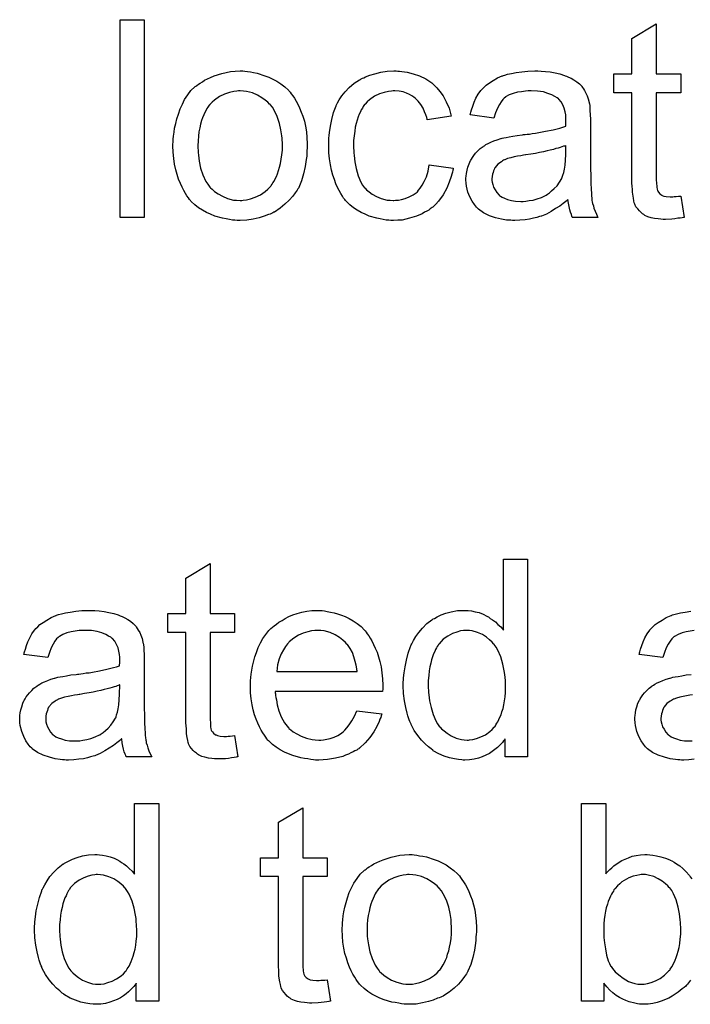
# Model space of a CAD drawing. Extents: x -1.3 to 9.2, y -4.6 to 3.5.
# Tile 105 of 215: x 5.362 to 5.634, y -0.904 to -0.505. Entities that reach past the tile are written whole.
import ezdxf

# ---------------------------------------------------------------- set-up
doc = ezdxf.new("R2010")
doc.units = 0
doc.layers.add('acc-ni-360-23-a_document', color=1, linetype='CONTINUOUS')

msp = doc.modelspace()

# ---------------------------------------------------------------- linework, layer by layer
at = {"layer": 'acc-ni-360-23-a_document', "color": 1}
for points in [[(5.412722, -0.585337), (5.402888, -0.585337), (5.402888, -0.505273), (5.412722, -0.505273), (5.412722, -0.585337)], [(5.619941, -0.527256), (5.629891, -0.527256), (5.629891, -0.534892), (5.619941, -0.534892), (5.619941, -0.569024), (5.619941, -0.569255), (5.619941, -0.569718), (5.619941, -0.570412), (5.620056, -0.571222), (5.620172, -0.573073), (5.620288, -0.573883), (5.620404, -0.574462), (5.620519, -0.574693), (5.620866, -0.575156), (5.621329, -0.575734), (5.622139, -0.576313), (5.62237, -0.576428), (5.622949, -0.57666), (5.62399, -0.576891), (5.625494, -0.577007), (5.626651, -0.577007), (5.62723, -0.576891), (5.62804, -0.576891), (5.628965, -0.576775), (5.629891, -0.57666), (5.631164, -0.585337), (5.630932, -0.585337), (5.63047, -0.585453), (5.62966, -0.585569), (5.628618, -0.585684), (5.627461, -0.585916), (5.626189, -0.586032), (5.623643, -0.586147), (5.622718, -0.586147), (5.621792, -0.586032), (5.620635, -0.585916), (5.619247, -0.5858), (5.617858, -0.585453), (5.616586, -0.585106), (5.615313, -0.584527), (5.615197, -0.584412), (5.61485, -0.58418), (5.614387, -0.583833), (5.613693, -0.583255), (5.613114, -0.582676), (5.61242, -0.581866), (5.611726, -0.581056), (5.611263, -0.580015), (5.611263, -0.579899), (5.611032, -0.579437), (5.610916, -0.578627), (5.610685, -0.57747), (5.610453, -0.575966), (5.610338, -0.57504), (5.610338, -0.573999), (5.610222, -0.572726), (5.610106, -0.571453), (5.610106, -0.570065), (5.610106, -0.568445), (5.610106, -0.534892), (5.602817, -0.534892), (5.602817, -0.527256), (5.610106, -0.527256), (5.610106, -0.512909), (5.619941, -0.507008), (5.619941, -0.527256)], [(5.453449, -0.526099), (5.45449, -0.526215), (5.455647, -0.526446), (5.456919, -0.526677), (5.458424, -0.526909), (5.461547, -0.52795), (5.463167, -0.528529), (5.464787, -0.529338), (5.466407, -0.530148), (5.468027, -0.531305), (5.469531, -0.532462), (5.471035, -0.533851), (5.471151, -0.533966), (5.471382, -0.534198), (5.471729, -0.534661), (5.472192, -0.535239), (5.47277, -0.536049), (5.473465, -0.53709), (5.474159, -0.538247), (5.474853, -0.53952), (5.475547, -0.540909), (5.476241, -0.542644), (5.476936, -0.54438), (5.477514, -0.546346), (5.477977, -0.548429), (5.478324, -0.550627), (5.478555, -0.552941), (5.478671, -0.555487), (5.478671, -0.555602), (5.478671, -0.555949), (5.478671, -0.556528), (5.478671, -0.557338), (5.478555, -0.558264), (5.47844, -0.55942), (5.47844, -0.560577), (5.478208, -0.56185), (5.477861, -0.564743), (5.477167, -0.567635), (5.476357, -0.570528), (5.4752, -0.573189), (5.4752, -0.573304), (5.475084, -0.57342), (5.474853, -0.573767), (5.474622, -0.57423), (5.473812, -0.575387), (5.47277, -0.576775), (5.471382, -0.578395), (5.469646, -0.580015), (5.46768, -0.581635), (5.465366, -0.583139), (5.46525, -0.583139), (5.465134, -0.583255), (5.464787, -0.583486), (5.464209, -0.583717), (5.46363, -0.583949), (5.462936, -0.58418), (5.4612, -0.584875), (5.459234, -0.585453), (5.456804, -0.586032), (5.454258, -0.586494), (5.451482, -0.58661), (5.450325, -0.58661), (5.449399, -0.586494), (5.448358, -0.586379), (5.447201, -0.586147), (5.445812, -0.585916), (5.444424, -0.585684), (5.4413, -0.584759), (5.439565, -0.584065), (5.437945, -0.58337), (5.436325, -0.582445), (5.434705, -0.581404), (5.433201, -0.580246), (5.431697, -0.578858), (5.431581, -0.578742), (5.43135, -0.578511), (5.431003, -0.578048), (5.43054, -0.577354), (5.429961, -0.576544), (5.429383, -0.575619), (5.428689, -0.574462), (5.427994, -0.573073), (5.4273, -0.571569), (5.426606, -0.569833), (5.426028, -0.567982), (5.425449, -0.566015), (5.424986, -0.563817), (5.424639, -0.561503), (5.424408, -0.558958), (5.424292, -0.556297), (5.424292, -0.556065), (5.424292, -0.555602), (5.424408, -0.554793), (5.424408, -0.553635), (5.424524, -0.552363), (5.424755, -0.550743), (5.424986, -0.549123), (5.425449, -0.547272), (5.425912, -0.545421), (5.42649, -0.543454), (5.427185, -0.541371), (5.42811, -0.539404), (5.429036, -0.537553), (5.430309, -0.535702), (5.431581, -0.533966), (5.433201, -0.532462), (5.433317, -0.532347), (5.433548, -0.532231), (5.434011, -0.531884), (5.434589, -0.531421), (5.435284, -0.530958), (5.436209, -0.53038), (5.437135, -0.529801), (5.438292, -0.529223), (5.439565, -0.528644), (5.440953, -0.528066), (5.444077, -0.527024), (5.447663, -0.526215), (5.449515, -0.526099), (5.451482, -0.525983), (5.452639, -0.525983), (5.453449, -0.526099)], [(5.515348, -0.526099), (5.516042, -0.526099), (5.516968, -0.526215), (5.519166, -0.526562), (5.521596, -0.52714), (5.524141, -0.528066), (5.526687, -0.529223), (5.529116, -0.530843), (5.529232, -0.530843), (5.529348, -0.531074), (5.530042, -0.531768), (5.531083, -0.532809), (5.532356, -0.534314), (5.533629, -0.536165), (5.534901, -0.538479), (5.536058, -0.54114), (5.536868, -0.544264), (5.527265, -0.545768), (5.527265, -0.545652), (5.527149, -0.545537), (5.527034, -0.544842), (5.526687, -0.543801), (5.526108, -0.542528), (5.52553, -0.54114), (5.524604, -0.539636), (5.523563, -0.538247), (5.522406, -0.53709), (5.52229, -0.536975), (5.521827, -0.536628), (5.521017, -0.536165), (5.520092, -0.535586), (5.518819, -0.535008), (5.517431, -0.534545), (5.515811, -0.534198), (5.514075, -0.534082), (5.513381, -0.534082), (5.512803, -0.534198), (5.51153, -0.534314), (5.509794, -0.534776), (5.507943, -0.535355), (5.505861, -0.53628), (5.503894, -0.537669), (5.502968, -0.538479), (5.502042, -0.539404), (5.502042, -0.53952), (5.501811, -0.539636), (5.50158, -0.539983), (5.501348, -0.540446), (5.501001, -0.541024), (5.500538, -0.541718), (5.500191, -0.542528), (5.499729, -0.543454), (5.499266, -0.544611), (5.498919, -0.545884), (5.498456, -0.547272), (5.498109, -0.548776), (5.497877, -0.550396), (5.497646, -0.552247), (5.497414, -0.554214), (5.497414, -0.556297), (5.497414, -0.556412), (5.497414, -0.556759), (5.497414, -0.557454), (5.49753, -0.558148), (5.49753, -0.559189), (5.497646, -0.56023), (5.497993, -0.562776), (5.498456, -0.565553), (5.499266, -0.568445), (5.500307, -0.57099), (5.501001, -0.572263), (5.501811, -0.573304), (5.502042, -0.573536), (5.502621, -0.574114), (5.503662, -0.574924), (5.504935, -0.57585), (5.506671, -0.576891), (5.508637, -0.577701), (5.510951, -0.57828), (5.512224, -0.578395), (5.513497, -0.578511), (5.513728, -0.578511), (5.514422, -0.578395), (5.515579, -0.57828), (5.516852, -0.578048), (5.518356, -0.577701), (5.519976, -0.577007), (5.521596, -0.576197), (5.5231, -0.57504), (5.523331, -0.574924), (5.523678, -0.574346), (5.524373, -0.573536), (5.525182, -0.572263), (5.525992, -0.570759), (5.526918, -0.568908), (5.527612, -0.566594), (5.528075, -0.564048), (5.537794, -0.565321), (5.537794, -0.565437), (5.537678, -0.565784), (5.537562, -0.566247), (5.537447, -0.566941), (5.537215, -0.567867), (5.536984, -0.568792), (5.536174, -0.571106), (5.535133, -0.573536), (5.533629, -0.576197), (5.531777, -0.578742), (5.530736, -0.579899), (5.529579, -0.581056), (5.529463, -0.581172), (5.529232, -0.581288), (5.528885, -0.581519), (5.528422, -0.581866), (5.527844, -0.582329), (5.527034, -0.582792), (5.526108, -0.583255), (5.525182, -0.583833), (5.522868, -0.584875), (5.520092, -0.585684), (5.517083, -0.586379), (5.515348, -0.586494), (5.513613, -0.58661), (5.512456, -0.58661), (5.511646, -0.586494), (5.510604, -0.586379), (5.509447, -0.586147), (5.508175, -0.585916), (5.506786, -0.585684), (5.503662, -0.584759), (5.502158, -0.584065), (5.500538, -0.58337), (5.498919, -0.582445), (5.497414, -0.581404), (5.49591, -0.580246), (5.494522, -0.578858), (5.494406, -0.578742), (5.494175, -0.578511), (5.493828, -0.578048), (5.493365, -0.57747), (5.492902, -0.57666), (5.492208, -0.575619), (5.49163, -0.574462), (5.490935, -0.573189), (5.490241, -0.571685), (5.489663, -0.569949), (5.488968, -0.568214), (5.488506, -0.566131), (5.488043, -0.564048), (5.487696, -0.561619), (5.487464, -0.559189), (5.487349, -0.556528), (5.487349, -0.556412), (5.487349, -0.556065), (5.487349, -0.555602), (5.487349, -0.554908), (5.487464, -0.554098), (5.487464, -0.553173), (5.48758, -0.552131), (5.487696, -0.550974), (5.488043, -0.548429), (5.488621, -0.545652), (5.489315, -0.542875), (5.490357, -0.540099), (5.490357, -0.539983), (5.490472, -0.539751), (5.490704, -0.539404), (5.490935, -0.538942), (5.49163, -0.537669), (5.492671, -0.536165), (5.494059, -0.534429), (5.495679, -0.532694), (5.497646, -0.530958), (5.499844, -0.52957), (5.49996, -0.52957), (5.500191, -0.529454), (5.500538, -0.529223), (5.501001, -0.528991), (5.50158, -0.52876), (5.502274, -0.528413), (5.504009, -0.527719), (5.505976, -0.52714), (5.508406, -0.526562), (5.510951, -0.526099), (5.513728, -0.525983), (5.514654, -0.525983), (5.515348, -0.526099)], [(5.573314, -0.526099), (5.575049, -0.526215), (5.577016, -0.526446), (5.578983, -0.526793), (5.58095, -0.527256), (5.582801, -0.527834), (5.583033, -0.52795), (5.583611, -0.528182), (5.584421, -0.528529), (5.585462, -0.528991), (5.586619, -0.529686), (5.587776, -0.53038), (5.588818, -0.531305), (5.589743, -0.532231), (5.589859, -0.532347), (5.59009, -0.532694), (5.590437, -0.533272), (5.5909, -0.533966), (5.591479, -0.535008), (5.591941, -0.536049), (5.592404, -0.537322), (5.592751, -0.538826), (5.592751, -0.538942), (5.592867, -0.539289), (5.592983, -0.539983), (5.593098, -0.540909), (5.593098, -0.542181), (5.593214, -0.543685), (5.59333, -0.545652), (5.59333, -0.547851), (5.59333, -0.56104), (5.59333, -0.561156), (5.59333, -0.561619), (5.59333, -0.562313), (5.59333, -0.563239), (5.59333, -0.56428), (5.59333, -0.565553), (5.593445, -0.568329), (5.593445, -0.571222), (5.593561, -0.574114), (5.593677, -0.575387), (5.593677, -0.576544), (5.593793, -0.577585), (5.593908, -0.578395), (5.593908, -0.578511), (5.594024, -0.578974), (5.59414, -0.579668), (5.594487, -0.580594), (5.594718, -0.581635), (5.595181, -0.582792), (5.59576, -0.584065), (5.596338, -0.585337), (5.586041, -0.585337), (5.585925, -0.585222), (5.585809, -0.584759), (5.585578, -0.58418), (5.585231, -0.583255), (5.584884, -0.582213), (5.584652, -0.580941), (5.584421, -0.579552), (5.58419, -0.578048), (5.584074, -0.578048), (5.583958, -0.57828), (5.583264, -0.578858), (5.582223, -0.579668), (5.580834, -0.580709), (5.579099, -0.581751), (5.577363, -0.582908), (5.575512, -0.583949), (5.573545, -0.584759), (5.573314, -0.584875), (5.572619, -0.58499), (5.571578, -0.585337), (5.570306, -0.585684), (5.568686, -0.586032), (5.566834, -0.586263), (5.564752, -0.586494), (5.562669, -0.58661), (5.561744, -0.58661), (5.56105, -0.586494), (5.56024, -0.586494), (5.559314, -0.586379), (5.557231, -0.586032), (5.554917, -0.585453), (5.552372, -0.584643), (5.550058, -0.583486), (5.547975, -0.581982), (5.547744, -0.581751), (5.547166, -0.581172), (5.546356, -0.580131), (5.54543, -0.578742), (5.544504, -0.577007), (5.543694, -0.57504), (5.543116, -0.57261), (5.543, -0.571453), (5.542885, -0.570065), (5.542885, -0.569833), (5.542885, -0.569371), (5.543, -0.568561), (5.543116, -0.567519), (5.543347, -0.566247), (5.543694, -0.564974), (5.544157, -0.563586), (5.544736, -0.562313), (5.544851, -0.562197), (5.545083, -0.561735), (5.545546, -0.56104), (5.546124, -0.56023), (5.546818, -0.559305), (5.547744, -0.558379), (5.54867, -0.557454), (5.549827, -0.556644), (5.549942, -0.556528), (5.550405, -0.556297), (5.550984, -0.555834), (5.551909, -0.555371), (5.55295, -0.554908), (5.554223, -0.55433), (5.555496, -0.553867), (5.557, -0.553404), (5.557116, -0.553404), (5.557578, -0.553288), (5.558273, -0.553057), (5.559198, -0.552941), (5.560355, -0.55271), (5.561859, -0.552479), (5.563595, -0.552131), (5.565677, -0.5519), (5.565793, -0.5519), (5.566256, -0.551784), (5.566834, -0.551784), (5.567644, -0.551669), (5.56857, -0.551553), (5.569727, -0.551322), (5.571, -0.551206), (5.572388, -0.550974), (5.575165, -0.550396), (5.578173, -0.549817), (5.580834, -0.549123), (5.582107, -0.548776), (5.583264, -0.548429), (5.583264, -0.548313), (5.583264, -0.548082), (5.58338, -0.547388), (5.58338, -0.546578), (5.58338, -0.546115), (5.58338, -0.545884), (5.58338, -0.545768), (5.58338, -0.545652), (5.58338, -0.544958), (5.583264, -0.543801), (5.583033, -0.542528), (5.582685, -0.54114), (5.582107, -0.539751), (5.581413, -0.538479), (5.580487, -0.537438), (5.580371, -0.537322), (5.579793, -0.536859), (5.578867, -0.536396), (5.57771, -0.535702), (5.576091, -0.535124), (5.574239, -0.534545), (5.571925, -0.534198), (5.569264, -0.534082), (5.568107, -0.534082), (5.56695, -0.534198), (5.56533, -0.534429), (5.563711, -0.534661), (5.561975, -0.535124), (5.560355, -0.535702), (5.558967, -0.536512), (5.558851, -0.536628), (5.558388, -0.536975), (5.55781, -0.537553), (5.557116, -0.538479), (5.556422, -0.539636), (5.555612, -0.54114), (5.554917, -0.542991), (5.554223, -0.545074), (5.54462, -0.543801), (5.54462, -0.543685), (5.544736, -0.54357), (5.544736, -0.543222), (5.544851, -0.54276), (5.545199, -0.541718), (5.545661, -0.540214), (5.54624, -0.53871), (5.546934, -0.53709), (5.54786, -0.535471), (5.548901, -0.533966), (5.549017, -0.533851), (5.54948, -0.533388), (5.550174, -0.532694), (5.551099, -0.531768), (5.552372, -0.530843), (5.553876, -0.529917), (5.555612, -0.528876), (5.557578, -0.528066), (5.557694, -0.528066), (5.55781, -0.52795), (5.558157, -0.527834), (5.55862, -0.527719), (5.559777, -0.527372), (5.561397, -0.527024), (5.563248, -0.526677), (5.565562, -0.52633), (5.567992, -0.526099), (5.570768, -0.525983), (5.572041, -0.525983), (5.573314, -0.526099)], [(5.451482, -0.534082), (5.450787, -0.534082), (5.450209, -0.534198), (5.448936, -0.534314), (5.447201, -0.534776), (5.445234, -0.535471), (5.443151, -0.536396), (5.441184, -0.537785), (5.440143, -0.53871), (5.439217, -0.539636), (5.439217, -0.539751), (5.438986, -0.539867), (5.438755, -0.540214), (5.438408, -0.540677), (5.43806, -0.541256), (5.437713, -0.54195), (5.437251, -0.542875), (5.436788, -0.543801), (5.436325, -0.544958), (5.435862, -0.546115), (5.435515, -0.547503), (5.435168, -0.549008), (5.434821, -0.550627), (5.434589, -0.552363), (5.434474, -0.55433), (5.434358, -0.556297), (5.434358, -0.556412), (5.434358, -0.556759), (5.434358, -0.557338), (5.434474, -0.558148), (5.434474, -0.559073), (5.434589, -0.560115), (5.434936, -0.562544), (5.435515, -0.565321), (5.436441, -0.568098), (5.437598, -0.570759), (5.438408, -0.571916), (5.439217, -0.573073), (5.439333, -0.573073), (5.439449, -0.573304), (5.440143, -0.573883), (5.441184, -0.574809), (5.442573, -0.575734), (5.444308, -0.576775), (5.446391, -0.577701), (5.44882, -0.57828), (5.450093, -0.578395), (5.451482, -0.578511), (5.452176, -0.578511), (5.452754, -0.578395), (5.454027, -0.578164), (5.455762, -0.577817), (5.457614, -0.577123), (5.459696, -0.576197), (5.461663, -0.574809), (5.462704, -0.573883), (5.46363, -0.572957), (5.463746, -0.572842), (5.463861, -0.572726), (5.464093, -0.572379), (5.46444, -0.571916), (5.464787, -0.571338), (5.46525, -0.570643), (5.465713, -0.569718), (5.466176, -0.568792), (5.466638, -0.567635), (5.466985, -0.566362), (5.467448, -0.564974), (5.467795, -0.56347), (5.468142, -0.561735), (5.468374, -0.559999), (5.468605, -0.558032), (5.468605, -0.555949), (5.468605, -0.555834), (5.468605, -0.555487), (5.468605, -0.554908), (5.468489, -0.554214), (5.468489, -0.553288), (5.468374, -0.552247), (5.468027, -0.549817), (5.467448, -0.547272), (5.466523, -0.544495), (5.46525, -0.54195), (5.464556, -0.540677), (5.46363, -0.539636), (5.46363, -0.53952), (5.463399, -0.539404), (5.462704, -0.53871), (5.461663, -0.5379), (5.460275, -0.536859), (5.458539, -0.535818), (5.456457, -0.534892), (5.454143, -0.534314), (5.45287, -0.534198), (5.451482, -0.534082)], [(5.58338, -0.556181), (5.583264, -0.556181), (5.583148, -0.556297), (5.582801, -0.556412), (5.582338, -0.556528), (5.58176, -0.556759), (5.581066, -0.556991), (5.580256, -0.557222), (5.57933, -0.557454), (5.578289, -0.557801), (5.577016, -0.558032), (5.575743, -0.558379), (5.574239, -0.558726), (5.572619, -0.559073), (5.571, -0.55942), (5.569149, -0.559652), (5.567182, -0.559999), (5.56695, -0.559999), (5.566256, -0.560115), (5.565099, -0.560346), (5.563826, -0.560577), (5.562438, -0.560809), (5.56105, -0.561156), (5.559777, -0.561503), (5.55862, -0.561966), (5.558504, -0.561966), (5.558157, -0.562197), (5.557694, -0.562429), (5.557231, -0.562776), (5.555843, -0.563701), (5.554686, -0.56509), (5.554686, -0.565206), (5.554455, -0.565437), (5.554339, -0.5659), (5.554108, -0.566478), (5.553876, -0.567172), (5.553645, -0.567867), (5.553529, -0.568792), (5.553413, -0.569718), (5.553413, -0.569833), (5.553413, -0.570412), (5.553529, -0.571106), (5.55376, -0.572032), (5.554108, -0.573073), (5.554686, -0.574114), (5.55538, -0.575271), (5.556306, -0.576313), (5.556422, -0.576428), (5.556884, -0.57666), (5.557578, -0.577123), (5.558504, -0.577585), (5.559777, -0.578048), (5.561281, -0.578511), (5.563016, -0.578742), (5.565099, -0.578858), (5.566025, -0.578858), (5.567182, -0.578742), (5.568454, -0.578511), (5.570074, -0.57828), (5.571694, -0.577817), (5.573429, -0.577238), (5.575165, -0.576428), (5.575396, -0.576313), (5.575859, -0.575966), (5.576669, -0.575387), (5.577595, -0.574577), (5.578636, -0.573652), (5.579793, -0.572495), (5.580718, -0.571106), (5.581644, -0.569602), (5.58176, -0.569486), (5.581876, -0.569024), (5.582107, -0.568214), (5.582454, -0.567172), (5.582801, -0.565784), (5.583033, -0.564164), (5.583148, -0.562197), (5.583264, -0.559883), (5.58338, -0.556181)], [(5.439333, -0.745674), (5.449283, -0.745674), (5.449283, -0.753311), (5.439333, -0.753311), (5.439333, -0.787442), (5.439333, -0.787673), (5.439333, -0.788136), (5.439333, -0.788831), (5.439449, -0.78964), (5.439565, -0.791492), (5.43968, -0.792302), (5.439796, -0.79288), (5.439912, -0.793111), (5.440259, -0.793574), (5.440721, -0.794153), (5.441531, -0.794731), (5.441763, -0.794847), (5.442341, -0.795078), (5.443383, -0.79531), (5.444887, -0.795425), (5.446044, -0.795425), (5.446622, -0.79531), (5.447432, -0.79531), (5.448358, -0.795194), (5.449283, -0.795078), (5.450556, -0.803756), (5.450325, -0.803756), (5.449862, -0.803871), (5.449052, -0.803987), (5.448011, -0.804103), (5.446854, -0.804334), (5.445581, -0.80445), (5.443035, -0.804566), (5.44211, -0.804566), (5.441184, -0.80445), (5.440027, -0.804334), (5.438639, -0.804219), (5.437251, -0.803871), (5.435978, -0.803524), (5.434705, -0.802946), (5.434589, -0.80283), (5.434242, -0.802599), (5.433779, -0.802252), (5.433085, -0.801673), (5.432507, -0.801095), (5.431813, -0.800285), (5.431118, -0.799475), (5.430656, -0.798434), (5.430656, -0.798318), (5.430424, -0.797855), (5.430309, -0.797045), (5.430077, -0.795888), (5.429846, -0.794384), (5.42973, -0.793458), (5.42973, -0.792417), (5.429614, -0.791144), (5.429499, -0.789872), (5.429499, -0.788483), (5.429499, -0.786864), (5.429499, -0.753311), (5.422209, -0.753311), (5.422209, -0.745674), (5.429499, -0.745674), (5.429499, -0.731328), (5.439333, -0.725427), (5.439333, -0.745674)], [(5.567876, -0.803756), (5.558735, -0.803756), (5.558735, -0.796467), (5.55862, -0.796582), (5.558504, -0.796814), (5.558157, -0.797277), (5.557694, -0.797855), (5.557116, -0.798434), (5.556422, -0.799128), (5.555612, -0.799938), (5.55457, -0.800748), (5.553529, -0.801558), (5.552372, -0.802367), (5.550984, -0.803062), (5.54948, -0.80364), (5.547975, -0.804219), (5.54624, -0.804681), (5.544389, -0.804913), (5.542422, -0.805029), (5.541728, -0.805029), (5.541265, -0.804913), (5.539876, -0.804797), (5.538257, -0.804566), (5.53629, -0.804103), (5.534091, -0.803409), (5.531893, -0.802483), (5.529695, -0.80121), (5.529579, -0.80121), (5.529463, -0.800979), (5.528769, -0.800516), (5.527728, -0.799591), (5.526455, -0.798434), (5.524951, -0.796929), (5.523447, -0.795078), (5.521943, -0.792996), (5.52067, -0.790566), (5.52067, -0.79045), (5.520555, -0.790219), (5.520439, -0.789872), (5.520207, -0.789409), (5.519976, -0.788715), (5.519629, -0.787905), (5.519398, -0.787095), (5.519166, -0.786054), (5.518588, -0.78374), (5.518009, -0.781079), (5.517662, -0.77807), (5.517546, -0.774831), (5.517546, -0.774715), (5.517546, -0.774484), (5.517546, -0.774021), (5.517546, -0.773327), (5.517662, -0.772633), (5.517662, -0.771707), (5.517893, -0.769624), (5.51824, -0.767195), (5.518819, -0.764534), (5.519513, -0.761757), (5.520439, -0.759096), (5.520439, -0.75898), (5.520555, -0.758749), (5.520786, -0.758401), (5.521017, -0.757939), (5.521712, -0.756666), (5.522637, -0.755046), (5.523794, -0.753311), (5.525298, -0.751575), (5.527034, -0.749724), (5.529116, -0.74822), (5.529232, -0.74822), (5.529348, -0.748104), (5.529695, -0.747873), (5.530158, -0.747641), (5.531315, -0.747063), (5.532934, -0.746253), (5.534786, -0.745559), (5.536984, -0.74498), (5.539414, -0.744517), (5.541959, -0.744402), (5.542885, -0.744402), (5.54381, -0.744517), (5.545083, -0.744633), (5.546587, -0.74498), (5.548207, -0.745327), (5.549827, -0.745906), (5.551331, -0.746716), (5.551562, -0.746831), (5.552025, -0.747063), (5.552719, -0.747641), (5.553645, -0.74822), (5.554802, -0.74903), (5.555843, -0.750071), (5.557, -0.751112), (5.558041, -0.752385), (5.558041, -0.723691), (5.567876, -0.723691), (5.567876, -0.803756)], [(5.392706, -0.744517), (5.394441, -0.744633), (5.396408, -0.744865), (5.398375, -0.745212), (5.400342, -0.745674), (5.402193, -0.746253), (5.402425, -0.746369), (5.403003, -0.7466), (5.403813, -0.746947), (5.404855, -0.74741), (5.406011, -0.748104), (5.407168, -0.748798), (5.40821, -0.749724), (5.409135, -0.750649), (5.409251, -0.750765), (5.409483, -0.751112), (5.40983, -0.751691), (5.410292, -0.752385), (5.410871, -0.753426), (5.411334, -0.754468), (5.411797, -0.75574), (5.412144, -0.757244), (5.412144, -0.75736), (5.412259, -0.757707), (5.412375, -0.758401), (5.412491, -0.759327), (5.412491, -0.7606), (5.412606, -0.762104), (5.412722, -0.764071), (5.412722, -0.766269), (5.412722, -0.779459), (5.412722, -0.779574), (5.412722, -0.780037), (5.412722, -0.780731), (5.412722, -0.781657), (5.412722, -0.782698), (5.412722, -0.783971), (5.412838, -0.786748), (5.412838, -0.78964), (5.412953, -0.792533), (5.413069, -0.793806), (5.413069, -0.794963), (5.413185, -0.796004), (5.413301, -0.796814), (5.413301, -0.796929), (5.413416, -0.797392), (5.413532, -0.798087), (5.413879, -0.799012), (5.41411, -0.800053), (5.414573, -0.80121), (5.415152, -0.802483), (5.41573, -0.803756), (5.405433, -0.803756), (5.405317, -0.80364), (5.405202, -0.803177), (5.40497, -0.802599), (5.404623, -0.801673), (5.404276, -0.800632), (5.404045, -0.799359), (5.403813, -0.797971), (5.403582, -0.796467), (5.403466, -0.796467), (5.40335, -0.796698), (5.402656, -0.797277), (5.401615, -0.798087), (5.400226, -0.799128), (5.398491, -0.800169), (5.396756, -0.801326), (5.394904, -0.802367), (5.392937, -0.803177), (5.392706, -0.803293), (5.392012, -0.803409), (5.390971, -0.803756), (5.389698, -0.804103), (5.388078, -0.80445), (5.386227, -0.804681), (5.384144, -0.804913), (5.382062, -0.805029), (5.381136, -0.805029), (5.380442, -0.804913), (5.379632, -0.804913), (5.378706, -0.804797), (5.376624, -0.80445), (5.37431, -0.803871), (5.371764, -0.803062), (5.36945, -0.801905), (5.367368, -0.8004), (5.367136, -0.800169), (5.366558, -0.799591), (5.365748, -0.798549), (5.364822, -0.797161), (5.363897, -0.795425), (5.363087, -0.793458), (5.362508, -0.791029), (5.362393, -0.789872), (5.362277, -0.788483), (5.362277, -0.788252), (5.362277, -0.787789), (5.362393, -0.786979), (5.362508, -0.785938), (5.36274, -0.784665), (5.363087, -0.783393), (5.36355, -0.782004), (5.364128, -0.780731), (5.364244, -0.780616), (5.364475, -0.780153), (5.364938, -0.779459), (5.365516, -0.778649), (5.366211, -0.777723), (5.367136, -0.776798), (5.368062, -0.775872), (5.369219, -0.775062), (5.369335, -0.774947), (5.369797, -0.774715), (5.370376, -0.774252), (5.371301, -0.773789), (5.372343, -0.773327), (5.373615, -0.772748), (5.374888, -0.772285), (5.376392, -0.771823), (5.376508, -0.771823), (5.376971, -0.771707), (5.377665, -0.771476), (5.378591, -0.77136), (5.379748, -0.771128), (5.381252, -0.770897), (5.382987, -0.77055), (5.38507, -0.770318), (5.385185, -0.770318), (5.385648, -0.770203), (5.386227, -0.770203), (5.387037, -0.770087), (5.387962, -0.769971), (5.389119, -0.76974), (5.390392, -0.769624), (5.39178, -0.769393), (5.394557, -0.768814), (5.397565, -0.768236), (5.400226, -0.767542), (5.401499, -0.767195), (5.402656, -0.766847), (5.402656, -0.766732), (5.402656, -0.7665), (5.402772, -0.765806), (5.402772, -0.764996), (5.402772, -0.764534), (5.402772, -0.764302), (5.402772, -0.764186), (5.402772, -0.764071), (5.402772, -0.763376), (5.402656, -0.76222), (5.402425, -0.760947), (5.402078, -0.759558), (5.401499, -0.75817), (5.400805, -0.756897), (5.399879, -0.755856), (5.399764, -0.75574), (5.399185, -0.755278), (5.39826, -0.754815), (5.397103, -0.75412), (5.395483, -0.753542), (5.393632, -0.752963), (5.391318, -0.752616), (5.388657, -0.752501), (5.387499, -0.752501), (5.386342, -0.752616), (5.384723, -0.752848), (5.383103, -0.753079), (5.381367, -0.753542), (5.379748, -0.75412), (5.378359, -0.75493), (5.378243, -0.755046), (5.377781, -0.755393), (5.377202, -0.755972), (5.376508, -0.756897), (5.375814, -0.758054), (5.375004, -0.759558), (5.37431, -0.76141), (5.373615, -0.763492), (5.364012, -0.76222), (5.364012, -0.762104), (5.364128, -0.761988), (5.364128, -0.761641), (5.364244, -0.761178), (5.364591, -0.760137), (5.365054, -0.758633), (5.365632, -0.757129), (5.366326, -0.755509), (5.367252, -0.753889), (5.368293, -0.752385), (5.368409, -0.752269), (5.368872, -0.751807), (5.369566, -0.751112), (5.370492, -0.750187), (5.371764, -0.749261), (5.373268, -0.748336), (5.375004, -0.747294), (5.376971, -0.746484), (5.377087, -0.746484), (5.377202, -0.746369), (5.377549, -0.746253), (5.378012, -0.746137), (5.379169, -0.74579), (5.380789, -0.745443), (5.38264, -0.745096), (5.384954, -0.744749), (5.387384, -0.744517), (5.390161, -0.744402), (5.391433, -0.744402), (5.392706, -0.744517)], [(5.484688, -0.744517), (5.485613, -0.744633), (5.48677, -0.744865), (5.488043, -0.745096), (5.489547, -0.745443), (5.490935, -0.74579), (5.492555, -0.746369), (5.494059, -0.746947), (5.495679, -0.747757), (5.497299, -0.748683), (5.498919, -0.749724), (5.500423, -0.750997), (5.501811, -0.752385), (5.501927, -0.752501), (5.502158, -0.752732), (5.502505, -0.753195), (5.502968, -0.753889), (5.503547, -0.754699), (5.504125, -0.755625), (5.504819, -0.756782), (5.505514, -0.75817), (5.506208, -0.759674), (5.506902, -0.761294), (5.50748, -0.763145), (5.508059, -0.765112), (5.508522, -0.76731), (5.508869, -0.769624), (5.5091, -0.772054), (5.509216, -0.774715), (5.509216, -0.774831), (5.509216, -0.775294), (5.509216, -0.776104), (5.5091, -0.77726), (5.465713, -0.77726), (5.465713, -0.777376), (5.465713, -0.777723), (5.465828, -0.778186), (5.465828, -0.77888), (5.465944, -0.77969), (5.466176, -0.780616), (5.466523, -0.782698), (5.467217, -0.785012), (5.468142, -0.787558), (5.469415, -0.789872), (5.471035, -0.791954), (5.471151, -0.791954), (5.471266, -0.792186), (5.471961, -0.792764), (5.473002, -0.793574), (5.47439, -0.794384), (5.476241, -0.79531), (5.478324, -0.79612), (5.480638, -0.796698), (5.481911, -0.796814), (5.483299, -0.796929), (5.484225, -0.796929), (5.485266, -0.796814), (5.486539, -0.796582), (5.487927, -0.796235), (5.489547, -0.795773), (5.491051, -0.795078), (5.492555, -0.794153), (5.492671, -0.794037), (5.493249, -0.793574), (5.493944, -0.79288), (5.494753, -0.791954), (5.495679, -0.790682), (5.49672, -0.789062), (5.497762, -0.787211), (5.498687, -0.785012), (5.508869, -0.786285), (5.508869, -0.786401), (5.508753, -0.786632), (5.508637, -0.787095), (5.508406, -0.787789), (5.508059, -0.788483), (5.507712, -0.789409), (5.506786, -0.791376), (5.505629, -0.793574), (5.504009, -0.795888), (5.502158, -0.798087), (5.499844, -0.800169), (5.499729, -0.800169), (5.499497, -0.8004), (5.49915, -0.800632), (5.498687, -0.800979), (5.497993, -0.801326), (5.497299, -0.801673), (5.496373, -0.802136), (5.495332, -0.802599), (5.494175, -0.803062), (5.493018, -0.803524), (5.490125, -0.804219), (5.486886, -0.804797), (5.483299, -0.805029), (5.482026, -0.805029), (5.481217, -0.804913), (5.480175, -0.804797), (5.478903, -0.804566), (5.477514, -0.804334), (5.47601, -0.804103), (5.47277, -0.803177), (5.471035, -0.802483), (5.469415, -0.801789), (5.46768, -0.800863), (5.46606, -0.799822), (5.464556, -0.798665), (5.463052, -0.797277), (5.462936, -0.797161), (5.462704, -0.796929), (5.462357, -0.796467), (5.461895, -0.795773), (5.461316, -0.794963), (5.460738, -0.794037), (5.460043, -0.79288), (5.459349, -0.791607), (5.458655, -0.790103), (5.457961, -0.788483), (5.457382, -0.786632), (5.456804, -0.784665), (5.456341, -0.782583), (5.455994, -0.780269), (5.455762, -0.777839), (5.455647, -0.775294), (5.455647, -0.775178), (5.455647, -0.774599), (5.455647, -0.773905), (5.455762, -0.772864), (5.455878, -0.771591), (5.455994, -0.770203), (5.456225, -0.768583), (5.456572, -0.766963), (5.457498, -0.763261), (5.458077, -0.76141), (5.458771, -0.759443), (5.459696, -0.757591), (5.460738, -0.755856), (5.461895, -0.75412), (5.463167, -0.752501), (5.463283, -0.752385), (5.463514, -0.752154), (5.463977, -0.751807), (5.464556, -0.751228), (5.46525, -0.750649), (5.466176, -0.749955), (5.467217, -0.749145), (5.468489, -0.748451), (5.469762, -0.747641), (5.471266, -0.746947), (5.472886, -0.746253), (5.474622, -0.745674), (5.476473, -0.745096), (5.47844, -0.744749), (5.480522, -0.744517), (5.482721, -0.744402), (5.483878, -0.744402), (5.484688, -0.744517)], [(5.635329, -0.752616), (5.633709, -0.752848), (5.632089, -0.753079), (5.630354, -0.753542), (5.628734, -0.75412), (5.627346, -0.75493), (5.62723, -0.755046), (5.626767, -0.755393), (5.626189, -0.755972), (5.625494, -0.756897), (5.6248, -0.758054), (5.62399, -0.759558), (5.623296, -0.76141), (5.622602, -0.763492), (5.612999, -0.76222), (5.612999, -0.762104), (5.613114, -0.761988), (5.613114, -0.761641), (5.61323, -0.761178), (5.613577, -0.760137), (5.61404, -0.758633), (5.614619, -0.757129), (5.615313, -0.755509), (5.616238, -0.753889), (5.61728, -0.752385), (5.617395, -0.752269), (5.617858, -0.751807), (5.618552, -0.751112), (5.619478, -0.750187), (5.620751, -0.749261), (5.622255, -0.748336), (5.62399, -0.747294), (5.625957, -0.746484), (5.626073, -0.746484), (5.626189, -0.746369), (5.626536, -0.746253), (5.626998, -0.746137), (5.628155, -0.74579), (5.629775, -0.745443), (5.631627, -0.745096), (5.63394, -0.744749)], [(5.482836, -0.752501), (5.482142, -0.752501), (5.481679, -0.752616), (5.480407, -0.752732), (5.478903, -0.753079), (5.477051, -0.753658), (5.475084, -0.754468), (5.473233, -0.755625), (5.471382, -0.757129), (5.471151, -0.75736), (5.470688, -0.757939), (5.469878, -0.75898), (5.469068, -0.760368), (5.468142, -0.761988), (5.467333, -0.764071), (5.466638, -0.7665), (5.466291, -0.769162), (5.498803, -0.769162), (5.498803, -0.769046), (5.498803, -0.768814), (5.498687, -0.768467), (5.498687, -0.768005), (5.498456, -0.766616), (5.498109, -0.765112), (5.49753, -0.763261), (5.496952, -0.761525), (5.496026, -0.75979), (5.494985, -0.758286), (5.494985, -0.75817), (5.494753, -0.758054), (5.494175, -0.75736), (5.493134, -0.756434), (5.491745, -0.755393), (5.49001, -0.754352), (5.487927, -0.753426), (5.485497, -0.752732), (5.484225, -0.752616), (5.482836, -0.752501)], [(5.543, -0.752501), (5.542422, -0.752501), (5.541959, -0.752616), (5.540686, -0.752732), (5.539182, -0.753195), (5.537447, -0.753773), (5.535596, -0.754815), (5.533744, -0.756087), (5.532819, -0.757013), (5.532009, -0.757939), (5.532009, -0.758054), (5.531777, -0.75817), (5.531662, -0.758517), (5.531315, -0.75898), (5.530967, -0.759558), (5.53062, -0.760253), (5.530273, -0.761062), (5.52981, -0.761988), (5.529348, -0.763145), (5.529001, -0.764418), (5.528654, -0.765806), (5.528306, -0.76731), (5.528075, -0.76893), (5.527844, -0.770781), (5.527612, -0.772748), (5.527612, -0.774831), (5.527612, -0.774947), (5.527612, -0.775294), (5.527612, -0.775872), (5.527728, -0.776682), (5.527728, -0.777608), (5.527844, -0.778649), (5.528191, -0.781079), (5.528769, -0.78374), (5.529579, -0.786516), (5.530736, -0.789178), (5.53143, -0.790335), (5.53224, -0.791492), (5.532356, -0.791492), (5.532472, -0.791723), (5.53305, -0.792302), (5.534091, -0.793227), (5.535364, -0.794153), (5.536984, -0.795194), (5.538951, -0.79612), (5.541033, -0.796698), (5.54219, -0.796814), (5.543347, -0.796929), (5.543926, -0.796929), (5.544389, -0.796814), (5.545661, -0.796698), (5.547166, -0.796235), (5.548901, -0.795657), (5.550752, -0.794731), (5.552603, -0.793458), (5.553529, -0.792649), (5.554339, -0.791723), (5.554339, -0.791607), (5.55457, -0.791492), (5.554802, -0.791144), (5.555033, -0.790682), (5.55538, -0.790103), (5.555843, -0.789525), (5.55619, -0.788599), (5.556653, -0.787673), (5.557116, -0.786632), (5.557463, -0.785475), (5.557926, -0.784087), (5.558273, -0.782698), (5.558504, -0.781079), (5.558735, -0.779459), (5.558967, -0.777608), (5.558967, -0.775641), (5.558967, -0.775525), (5.558967, -0.775062), (5.558967, -0.774484), (5.558851, -0.773674), (5.558851, -0.772748), (5.558735, -0.771591), (5.55862, -0.770318), (5.558388, -0.76893), (5.55781, -0.766153), (5.557, -0.763261), (5.555843, -0.760484), (5.555149, -0.759327), (5.554339, -0.75817), (5.554339, -0.758054), (5.554108, -0.757939), (5.553529, -0.757244), (5.552488, -0.756319), (5.551215, -0.755278), (5.549595, -0.754236), (5.547628, -0.753426), (5.54543, -0.752732), (5.544273, -0.752616), (5.543, -0.752501)], [(5.635213, -0.804681), (5.633131, -0.804913), (5.631048, -0.805029), (5.630122, -0.805029), (5.629428, -0.804913), (5.628618, -0.804913), (5.627693, -0.804797), (5.62561, -0.80445), (5.623296, -0.803871), (5.620751, -0.803062), (5.618437, -0.801905), (5.616354, -0.8004), (5.616123, -0.800169), (5.615544, -0.799591), (5.614734, -0.798549), (5.613809, -0.797161), (5.612883, -0.795425), (5.612073, -0.793458), (5.611495, -0.791029), (5.611379, -0.789872), (5.611263, -0.788483), (5.611263, -0.788252), (5.611263, -0.787789), (5.611379, -0.786979), (5.611495, -0.785938), (5.611726, -0.784665), (5.612073, -0.783393), (5.612536, -0.782004), (5.613114, -0.780731), (5.61323, -0.780616), (5.613462, -0.780153), (5.613924, -0.779459), (5.614503, -0.778649), (5.615197, -0.777723), (5.616123, -0.776798), (5.617048, -0.775872), (5.618205, -0.775062), (5.618321, -0.774947), (5.618784, -0.774715), (5.619362, -0.774252), (5.620288, -0.773789), (5.621329, -0.773327), (5.622602, -0.772748), (5.623875, -0.772285), (5.625379, -0.771823), (5.625494, -0.771823), (5.625957, -0.771707), (5.626651, -0.771476), (5.627577, -0.77136), (5.628734, -0.771128), (5.630238, -0.770897), (5.631974, -0.77055), (5.634056, -0.770318)], [(5.402772, -0.774599), (5.402656, -0.774599), (5.402541, -0.774715), (5.402193, -0.774831), (5.401731, -0.774947), (5.401152, -0.775178), (5.400458, -0.775409), (5.399648, -0.775641), (5.398722, -0.775872), (5.397681, -0.776219), (5.396408, -0.776451), (5.395136, -0.776798), (5.393632, -0.777145), (5.392012, -0.777492), (5.390392, -0.777839), (5.388541, -0.77807), (5.386574, -0.778418), (5.386342, -0.778418), (5.385648, -0.778533), (5.384491, -0.778765), (5.383219, -0.778996), (5.38183, -0.779227), (5.380442, -0.779574), (5.379169, -0.779922), (5.378012, -0.780384), (5.377896, -0.780384), (5.377549, -0.780616), (5.377087, -0.780847), (5.376624, -0.781194), (5.375235, -0.78212), (5.374078, -0.783508), (5.374078, -0.783624), (5.373847, -0.783855), (5.373731, -0.784318), (5.3735, -0.784897), (5.373268, -0.785591), (5.373037, -0.786285), (5.372921, -0.787211), (5.372806, -0.788136), (5.372806, -0.788252), (5.372806, -0.788831), (5.372921, -0.789525), (5.373153, -0.79045), (5.3735, -0.791492), (5.374078, -0.792533), (5.374773, -0.79369), (5.375698, -0.794731), (5.375814, -0.794847), (5.376277, -0.795078), (5.376971, -0.795541), (5.377896, -0.796004), (5.379169, -0.796467), (5.380673, -0.796929), (5.382409, -0.797161), (5.384491, -0.797277), (5.385417, -0.797277), (5.386574, -0.797161), (5.387847, -0.796929), (5.389466, -0.796698), (5.391086, -0.796235), (5.392822, -0.795657), (5.394557, -0.794847), (5.394789, -0.794731), (5.395251, -0.794384), (5.396061, -0.793806), (5.396987, -0.792996), (5.398028, -0.79207), (5.399185, -0.790913), (5.400111, -0.789525), (5.401036, -0.788021), (5.401152, -0.787905), (5.401268, -0.787442), (5.401499, -0.786632), (5.401846, -0.785591), (5.402193, -0.784202), (5.402425, -0.782583), (5.402541, -0.780616), (5.402656, -0.778302), (5.402772, -0.774599)], [(5.634635, -0.778533), (5.633478, -0.778765), (5.632205, -0.778996), (5.630817, -0.779227), (5.629428, -0.779574), (5.628155, -0.779922), (5.626998, -0.780384), (5.626883, -0.780384), (5.626536, -0.780616), (5.626073, -0.780847), (5.62561, -0.781194), (5.624222, -0.78212), (5.623065, -0.783508), (5.623065, -0.783624), (5.622833, -0.783855), (5.622718, -0.784318), (5.622486, -0.784897), (5.622255, -0.785591), (5.622023, -0.786285), (5.621908, -0.787211), (5.621792, -0.788136), (5.621792, -0.788252), (5.621792, -0.788831), (5.621908, -0.789525), (5.622139, -0.79045), (5.622486, -0.791492), (5.623065, -0.792533), (5.623759, -0.79369), (5.624685, -0.794731), (5.6248, -0.794847), (5.625263, -0.795078), (5.625957, -0.795541), (5.626883, -0.796004), (5.628155, -0.796467), (5.62966, -0.796929), (5.631395, -0.797161), (5.633478, -0.797277), (5.634403, -0.797277)], [(5.418623, -0.90261), (5.409483, -0.90261), (5.409483, -0.895321), (5.409367, -0.895437), (5.409251, -0.895668), (5.408904, -0.896131), (5.408441, -0.896709), (5.407863, -0.897288), (5.407168, -0.897982), (5.406359, -0.898792), (5.405317, -0.899602), (5.404276, -0.900412), (5.403119, -0.901221), (5.401731, -0.901916), (5.400226, -0.902494), (5.398722, -0.903073), (5.396987, -0.903535), (5.395136, -0.903767), (5.393169, -0.903883), (5.392475, -0.903883), (5.392012, -0.903767), (5.390623, -0.903651), (5.389004, -0.90342), (5.387037, -0.902957), (5.384838, -0.902263), (5.38264, -0.901337), (5.380442, -0.900064), (5.380326, -0.900064), (5.38021, -0.899833), (5.379516, -0.89937), (5.378475, -0.898445), (5.377202, -0.897288), (5.375698, -0.895784), (5.374194, -0.893932), (5.37269, -0.89185), (5.371417, -0.88942), (5.371417, -0.889304), (5.371301, -0.889073), (5.371186, -0.888726), (5.370954, -0.888263), (5.370723, -0.887569), (5.370376, -0.886759), (5.370145, -0.885949), (5.369913, -0.884908), (5.369335, -0.882594), (5.368756, -0.879933), (5.368409, -0.876924), (5.368293, -0.873685), (5.368293, -0.873569), (5.368293, -0.873338), (5.368293, -0.872875), (5.368293, -0.872181), (5.368409, -0.871487), (5.368409, -0.870561), (5.36864, -0.868478), (5.368988, -0.866049), (5.369566, -0.863388), (5.37026, -0.860611), (5.371186, -0.85795), (5.371186, -0.857834), (5.371301, -0.857603), (5.371533, -0.857255), (5.371764, -0.856793), (5.372458, -0.85552), (5.373384, -0.8539), (5.374541, -0.852165), (5.376045, -0.850429), (5.377781, -0.848578), (5.379863, -0.847074), (5.379979, -0.847074), (5.380095, -0.846958), (5.380442, -0.846727), (5.380905, -0.846495), (5.382062, -0.845917), (5.383681, -0.845107), (5.385533, -0.844413), (5.387731, -0.843834), (5.390161, -0.843371), (5.392706, -0.843256), (5.393632, -0.843256), (5.394557, -0.843371), (5.39583, -0.843487), (5.397334, -0.843834), (5.398954, -0.844181), (5.400574, -0.84476), (5.402078, -0.84557), (5.402309, -0.845686), (5.402772, -0.845917), (5.403466, -0.846495), (5.404392, -0.847074), (5.405549, -0.847884), (5.40659, -0.848925), (5.407747, -0.849966), (5.408788, -0.851239), (5.408788, -0.822545), (5.418623, -0.822545), (5.418623, -0.90261)], [(5.47682, -0.844529), (5.48677, -0.844529), (5.48677, -0.852165), (5.47682, -0.852165), (5.47682, -0.886296), (5.47682, -0.886528), (5.47682, -0.88699), (5.47682, -0.887685), (5.476936, -0.888495), (5.477051, -0.890346), (5.477167, -0.891156), (5.477283, -0.891734), (5.477398, -0.891966), (5.477745, -0.892428), (5.478208, -0.893007), (5.479018, -0.893585), (5.47925, -0.893701), (5.479828, -0.893932), (5.480869, -0.894164), (5.482373, -0.894279), (5.48353, -0.894279), (5.484109, -0.894164), (5.484919, -0.894164), (5.485845, -0.894048), (5.48677, -0.893932), (5.488043, -0.90261), (5.487811, -0.90261), (5.487349, -0.902726), (5.486539, -0.902841), (5.485497, -0.902957), (5.48434, -0.903188), (5.483068, -0.903304), (5.480522, -0.90342), (5.479597, -0.90342), (5.478671, -0.903304), (5.477514, -0.903188), (5.476126, -0.903073), (5.474737, -0.902726), (5.473465, -0.902379), (5.472192, -0.9018), (5.472076, -0.901684), (5.471729, -0.901453), (5.471266, -0.901106), (5.470572, -0.900527), (5.469994, -0.899949), (5.469299, -0.899139), (5.468605, -0.898329), (5.468142, -0.897288), (5.468142, -0.897172), (5.467911, -0.896709), (5.467795, -0.895899), (5.467564, -0.894742), (5.467333, -0.893238), (5.467217, -0.892313), (5.467217, -0.891271), (5.467101, -0.889999), (5.466985, -0.888726), (5.466985, -0.887337), (5.466985, -0.885718), (5.466985, -0.852165), (5.459696, -0.852165), (5.459696, -0.844529), (5.466985, -0.844529), (5.466985, -0.830182), (5.47682, -0.824281), (5.47682, -0.844529)], [(5.633825, -0.894164), (5.632552, -0.895784), (5.632436, -0.895899), (5.632205, -0.896131), (5.631858, -0.896478), (5.631279, -0.897056), (5.63047, -0.897635), (5.62966, -0.898329), (5.628734, -0.899023), (5.627577, -0.899833), (5.626304, -0.900527), (5.625032, -0.901337), (5.621908, -0.90261), (5.620288, -0.903188), (5.618552, -0.903535), (5.616701, -0.903767), (5.61485, -0.903883), (5.614387, -0.903883), (5.613809, -0.903767), (5.613114, -0.903767), (5.612305, -0.903651), (5.611263, -0.90342), (5.608949, -0.902841), (5.607677, -0.902379), (5.606404, -0.9018), (5.605016, -0.901106), (5.603743, -0.900296), (5.602354, -0.899255), (5.601082, -0.898098), (5.599925, -0.896825), (5.598768, -0.895321), (5.598768, -0.90261), (5.589627, -0.90261), (5.589627, -0.822545), (5.599462, -0.822545), (5.599462, -0.851123)], [(5.521943, -0.843371), (5.522984, -0.843487), (5.524141, -0.843719), (5.525414, -0.84395), (5.526918, -0.844181), (5.530042, -0.845223), (5.531662, -0.845801), (5.533282, -0.846611), (5.534901, -0.847421), (5.536521, -0.848578), (5.538025, -0.849735), (5.539529, -0.851123), (5.539645, -0.851239), (5.539876, -0.851471), (5.540224, -0.851933), (5.540686, -0.852512), (5.541265, -0.853322), (5.541959, -0.854363), (5.542653, -0.85552), (5.543347, -0.856793), (5.544042, -0.858181), (5.544736, -0.859917), (5.54543, -0.861652), (5.546008, -0.863619), (5.546471, -0.865702), (5.546818, -0.8679), (5.54705, -0.870214), (5.547166, -0.872759), (5.547166, -0.872875), (5.547166, -0.873222), (5.547166, -0.873801), (5.547166, -0.874611), (5.54705, -0.875536), (5.546934, -0.876693), (5.546934, -0.87785), (5.546703, -0.879123), (5.546356, -0.882015), (5.545661, -0.884908), (5.544851, -0.8878), (5.543694, -0.890461), (5.543694, -0.890577), (5.543579, -0.890693), (5.543347, -0.89104), (5.543116, -0.891503), (5.542306, -0.89266), (5.541265, -0.894048), (5.539876, -0.895668), (5.538141, -0.897288), (5.536174, -0.898908), (5.53386, -0.900412), (5.533744, -0.900412), (5.533629, -0.900527), (5.533282, -0.900759), (5.532703, -0.90099), (5.532124, -0.901221), (5.53143, -0.901453), (5.529695, -0.902147), (5.527728, -0.902726), (5.525298, -0.903304), (5.522753, -0.903767), (5.519976, -0.903883), (5.518819, -0.903883), (5.517893, -0.903767), (5.516852, -0.903651), (5.515695, -0.90342), (5.514307, -0.903188), (5.512918, -0.902957), (5.509794, -0.902031), (5.508059, -0.901337), (5.506439, -0.900643), (5.504819, -0.899717), (5.503199, -0.898676), (5.501695, -0.897519), (5.500191, -0.896131), (5.500076, -0.896015), (5.499844, -0.895784), (5.499497, -0.895321), (5.499034, -0.894627), (5.498456, -0.893817), (5.497877, -0.892891), (5.497183, -0.891734), (5.496489, -0.890346), (5.495795, -0.888842), (5.4951, -0.887106), (5.494522, -0.885255), (5.493944, -0.883288), (5.493481, -0.88109), (5.493134, -0.878776), (5.492902, -0.87623), (5.492787, -0.873569), (5.492787, -0.873338), (5.492787, -0.872875), (5.492902, -0.872065), (5.492902, -0.870908), (5.493018, -0.869635), (5.493249, -0.868016), (5.493481, -0.866396), (5.493944, -0.864545), (5.494406, -0.862693), (5.494985, -0.860726), (5.495679, -0.858644), (5.496605, -0.856677), (5.49753, -0.854826), (5.498803, -0.852975), (5.500076, -0.851239), (5.501695, -0.849735), (5.501811, -0.849619), (5.502042, -0.849504), (5.502505, -0.849157), (5.503084, -0.848694), (5.503778, -0.848231), (5.504704, -0.847652), (5.505629, -0.847074), (5.506786, -0.846495), (5.508059, -0.845917), (5.509447, -0.845338), (5.512571, -0.844297), (5.516158, -0.843487), (5.518009, -0.843371), (5.519976, -0.843256), (5.521133, -0.843256), (5.521943, -0.843371)], [(5.599462, -0.851123), (5.599578, -0.851008), (5.599693, -0.850776), (5.60004, -0.850429), (5.600619, -0.849851), (5.601197, -0.849272), (5.601892, -0.848578), (5.602817, -0.847884), (5.603743, -0.84719), (5.606057, -0.845686), (5.608718, -0.844529), (5.610222, -0.84395), (5.611842, -0.843603), (5.613577, -0.843371), (5.615313, -0.843256), (5.616238, -0.843256), (5.61728, -0.843371), (5.618552, -0.843487), (5.620056, -0.843834), (5.621792, -0.844181), (5.623643, -0.84476), (5.625379, -0.845454), (5.62561, -0.84557), (5.626189, -0.845801), (5.627114, -0.84638), (5.628155, -0.847074), (5.629428, -0.847884), (5.630701, -0.848925), (5.632089, -0.850198), (5.633246, -0.851586), (5.633362, -0.851702), (5.633709, -0.85228), (5.634288, -0.85309)], [(5.393747, -0.851355), (5.393169, -0.851355), (5.392706, -0.851471), (5.391433, -0.851586), (5.389929, -0.852049), (5.388194, -0.852628), (5.386342, -0.853669), (5.384491, -0.854942), (5.383566, -0.855867), (5.382756, -0.856793), (5.382756, -0.856908), (5.382524, -0.857024), (5.382409, -0.857371), (5.382062, -0.857834), (5.381715, -0.858413), (5.381367, -0.859107), (5.38102, -0.859917), (5.380557, -0.860842), (5.380095, -0.861999), (5.379748, -0.863272), (5.3794, -0.86466), (5.379053, -0.866164), (5.378822, -0.867784), (5.378591, -0.869635), (5.378359, -0.871602), (5.378359, -0.873685), (5.378359, -0.873801), (5.378359, -0.874148), (5.378359, -0.874726), (5.378475, -0.875536), (5.378475, -0.876462), (5.378591, -0.877503), (5.378938, -0.879933), (5.379516, -0.882594), (5.380326, -0.885371), (5.381483, -0.888032), (5.382177, -0.889189), (5.382987, -0.890346), (5.383103, -0.890346), (5.383219, -0.890577), (5.383797, -0.891156), (5.384838, -0.892081), (5.386111, -0.893007), (5.387731, -0.894048), (5.389698, -0.894974), (5.39178, -0.895552), (5.392937, -0.895668), (5.394094, -0.895784), (5.394673, -0.895784), (5.395136, -0.895668), (5.396408, -0.895552), (5.397913, -0.895089), (5.399648, -0.894511), (5.401499, -0.893585), (5.40335, -0.892313), (5.404276, -0.891503), (5.405086, -0.890577), (5.405086, -0.890461), (5.405317, -0.890346), (5.405549, -0.889999), (5.40578, -0.889536), (5.406127, -0.888957), (5.40659, -0.888379), (5.406937, -0.887453), (5.4074, -0.886528), (5.407863, -0.885486), (5.40821, -0.884329), (5.408673, -0.882941), (5.40902, -0.881553), (5.409251, -0.879933), (5.409483, -0.878313), (5.409714, -0.876462), (5.409714, -0.874495), (5.409714, -0.874379), (5.409714, -0.873916), (5.409714, -0.873338), (5.409598, -0.872528), (5.409598, -0.871602), (5.409483, -0.870445), (5.409367, -0.869173), (5.409135, -0.867784), (5.408557, -0.865007), (5.407747, -0.862115), (5.40659, -0.859338), (5.405896, -0.858181), (5.405086, -0.857024), (5.405086, -0.856908), (5.404855, -0.856793), (5.404276, -0.856098), (5.403235, -0.855173), (5.401962, -0.854132), (5.400342, -0.85309), (5.398375, -0.85228), (5.396177, -0.851586), (5.39502, -0.851471), (5.393747, -0.851355)], [(5.519976, -0.851355), (5.519282, -0.851355), (5.518703, -0.851471), (5.517431, -0.851586), (5.515695, -0.852049), (5.513728, -0.852743), (5.511646, -0.853669), (5.509679, -0.855057), (5.508637, -0.855983), (5.507712, -0.856908), (5.507712, -0.857024), (5.50748, -0.85714), (5.507249, -0.857487), (5.506902, -0.85795), (5.506555, -0.858528), (5.506208, -0.859222), (5.505745, -0.860148), (5.505282, -0.861074), (5.504819, -0.862231), (5.504356, -0.863388), (5.504009, -0.864776), (5.503662, -0.86628), (5.503315, -0.8679), (5.503084, -0.869635), (5.502968, -0.871602), (5.502852, -0.873569), (5.502852, -0.873685), (5.502852, -0.874032), (5.502852, -0.874611), (5.502968, -0.87542), (5.502968, -0.876346), (5.503084, -0.877387), (5.503431, -0.879817), (5.504009, -0.882594), (5.504935, -0.885371), (5.506092, -0.888032), (5.506902, -0.889189), (5.507712, -0.890346), (5.507828, -0.890346), (5.507943, -0.890577), (5.508637, -0.891156), (5.509679, -0.892081), (5.511067, -0.893007), (5.512803, -0.894048), (5.514885, -0.894974), (5.517315, -0.895552), (5.518588, -0.895668), (5.519976, -0.895784), (5.52067, -0.895784), (5.521249, -0.895668), (5.522521, -0.895437), (5.524257, -0.895089), (5.526108, -0.894395), (5.528191, -0.89347), (5.530158, -0.892081), (5.531199, -0.891156), (5.532124, -0.89023), (5.53224, -0.890114), (5.532356, -0.889999), (5.532587, -0.889652), (5.532934, -0.889189), (5.533282, -0.88861), (5.533744, -0.887916), (5.534207, -0.88699), (5.53467, -0.886065), (5.535133, -0.884908), (5.53548, -0.883635), (5.535943, -0.882247), (5.53629, -0.880743), (5.536637, -0.879007), (5.536868, -0.877272), (5.5371, -0.875305), (5.5371, -0.873222), (5.5371, -0.873106), (5.5371, -0.872759), (5.5371, -0.872181), (5.536984, -0.871487), (5.536984, -0.870561), (5.536868, -0.86952), (5.536521, -0.86709), (5.535943, -0.864545), (5.535017, -0.861768), (5.533744, -0.859222), (5.53305, -0.85795), (5.532124, -0.856908), (5.532124, -0.856793), (5.531893, -0.856677), (5.531199, -0.855983), (5.530158, -0.855173), (5.528769, -0.854132), (5.527034, -0.85309), (5.524951, -0.852165), (5.522637, -0.851586), (5.521364, -0.851471), (5.519976, -0.851355)], [(5.615544, -0.851355), (5.613809, -0.851355), (5.613346, -0.851471), (5.612073, -0.851702), (5.610569, -0.852049), (5.608834, -0.852743), (5.606982, -0.853784), (5.606057, -0.854363), (5.605131, -0.855173), (5.604206, -0.855983), (5.60328, -0.857024), (5.60328, -0.85714), (5.603049, -0.857255), (5.602817, -0.857603), (5.602586, -0.858065), (5.602239, -0.858644), (5.601776, -0.859338), (5.601429, -0.860148), (5.600966, -0.861074), (5.600503, -0.862231), (5.600156, -0.863388), (5.599693, -0.864776), (5.599346, -0.866164), (5.599115, -0.867784), (5.598883, -0.86952), (5.598652, -0.871255), (5.598652, -0.873222), (5.598652, -0.873338), (5.598652, -0.873685), (5.598652, -0.874263), (5.598652, -0.874958), (5.598768, -0.875768), (5.598768, -0.876809), (5.598999, -0.879007), (5.599346, -0.881437), (5.599809, -0.883982), (5.600503, -0.886296), (5.600966, -0.887337), (5.601429, -0.888263), (5.601429, -0.888379), (5.60166, -0.88861), (5.601892, -0.888957), (5.602239, -0.88942), (5.60328, -0.890693), (5.604784, -0.891966), (5.60652, -0.893354), (5.608718, -0.894627), (5.609875, -0.895089), (5.611263, -0.895437), (5.612536, -0.895668), (5.61404, -0.895784), (5.614619, -0.895784), (5.615081, -0.895668), (5.616354, -0.895437), (5.617858, -0.895089), (5.619594, -0.894395), (5.621445, -0.89347), (5.623296, -0.892081), (5.624222, -0.891156), (5.625147, -0.89023), (5.625147, -0.890114), (5.625379, -0.889999), (5.62561, -0.889652), (5.625842, -0.889189), (5.626304, -0.88861), (5.626651, -0.887916), (5.627114, -0.88699), (5.627577, -0.886065), (5.627924, -0.884908), (5.628387, -0.883751), (5.62885, -0.882362), (5.629197, -0.880858), (5.629428, -0.879239), (5.62966, -0.877503), (5.629891, -0.875536), (5.629891, -0.873569), (5.629891, -0.873453), (5.629891, -0.873106), (5.629891, -0.872528), (5.629775, -0.871718), (5.629775, -0.870792), (5.62966, -0.869635), (5.629312, -0.867206), (5.62885, -0.864545), (5.62804, -0.861652), (5.626883, -0.859107), (5.626189, -0.857834), (5.625379, -0.856793), (5.625379, -0.856677), (5.625147, -0.856561), (5.624569, -0.855983), (5.623643, -0.855057), (5.62237, -0.854016), (5.620751, -0.85309), (5.6189, -0.852165), (5.616701, -0.851586), (5.615544, -0.851355)]]:
    msp.add_lwpolyline(points, dxfattribs=at)

doc.saveas('drawing.dxf')
